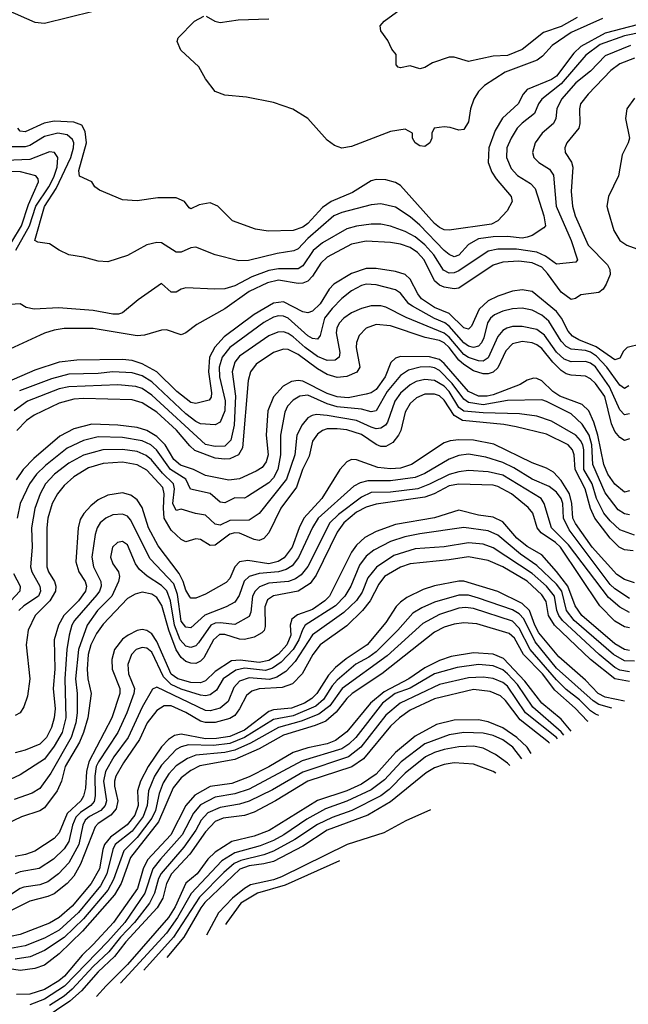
# Model space of a CAD drawing. Header units: inches. Extents: x 1308407 to 1441228, y 959628 to 1036311.
# Tile 115 of 256: x 1376228 to 1378725, y 982174 to 986216. Entities that reach past the tile are written whole.
import ezdxf

# ---------------------------------------------------------------- set-up
doc = ezdxf.new("R2010")
doc.units = ezdxf.units.IN
doc.header["$MEASUREMENT"] = 0
doc.layers.add('B3978', color=7, linetype='Continuous')

msp = doc.modelspace()

# ---------------------------------------------------------------- linework, layer by layer
at = {"layer": 'B3978', "color": 5}
for points, elevation in [([(1378514.8, 986225.2), (1378450, 986188.4), (1378377.2, 986162.8), (1378290, 986092.8), (1378230, 986069.1), (1378170, 986065.8), (1378070, 986044.2), (1378010, 986062), (1377990, 986062.3), (1377921.2, 986038.8), (1377890, 986019.7), (1377870, 986014.7), (1377830, 986025.7), (1377790, 986018), (1377780.7, 986020.7), (1377773.2, 986030), (1377772.9, 986072.9), (1377754.6, 986094.6), (1377739, 986130), (1377709.5, 986170), (1377707, 986190), (1377723.7, 986210), (1377834.7, 986290)], 2960), ([(1376175.8, 986255.8), (1376290, 986206), (1376330, 986201.1), (1376530, 986250.2)], 3020), ([(1378619.2, 986220.8), (1378490, 986162.5), (1378412.2, 986110), (1378373.4, 986066.6), (1378351.2, 986050), (1378220.3, 985999.7), (1378134.9, 985945.1), (1378110, 985920.8), (1378091.7, 985890), (1378077.9, 985850), (1378070, 985796.3), (1378050, 985764.6), (1378030, 985761.8), (1377993.8, 985773.8), (1377970, 985776.5), (1377929.2, 985770.8), (1377918.9, 985750), (1377919.1, 985730), (1377910.2, 985709.8), (1377890, 985694.7), (1377870, 985697.6), (1377850, 985709.8), (1377839.8, 985730), (1377839.6, 985750), (1377810, 985766.2), (1377750, 985756.8), (1377590, 985695.1), (1377550, 985688.5), (1377519.7, 985699.7), (1377490, 985720.7), (1377410, 985809.6), (1377348.9, 985848.9), (1377270, 985876), (1377158, 985898), (1377070, 985905.4), (1377030, 985921.6), (1376990, 985972.3), (1376962.3, 986022.3), (1376889.5, 986090), (1376874, 986126), (1376878.6, 986141.4), (1376944.5, 986210), (1376984, 986230)], 2980), ([(1376992.7, 986230), (1377029.1, 986209.1), (1377050, 986204), (1377124.8, 986215.2), (1377250, 986218.6)], 2980), ([(1378830, 986212.7), (1378630, 986160), (1378530, 986106.2), (1378501.3, 986078.7), (1378430, 985983.9), (1378410, 985970.7), (1378310, 985928.6), (1378293.6, 985910), (1378273.6, 985870), (1378208.6, 985811.4), (1378178.5, 985761.5), (1378152.2, 985690), (1378150.5, 985630), (1378165.1, 985590), (1378182.8, 985562.8), (1378245.1, 985490), (1378248.8, 985470), (1378228.4, 985431.6), (1378189.3, 985390), (1378163.6, 985376.4), (1377990, 985352.3), (1377970, 985352.8), (1377950, 985362.1), (1377930, 985378.5), (1377790, 985534.9), (1377770, 985548.1), (1377730, 985558.7), (1377690, 985559.3), (1377670, 985554.7), (1377594.1, 985505.9), (1377506.5, 985470), (1377470, 985444.3), (1377410, 985378.5), (1377390, 985363.5), (1377350, 985350.4), (1377247.1, 985347.1), (1377195.7, 985355.7), (1377100.7, 985390), (1377041.1, 985450), (1377010, 985463.7), (1376963.8, 985456.2), (1376930, 985439.6), (1376922.8, 985442.8), (1376904.2, 985470), (1376870, 985485), (1376795, 985485), (1376710, 985472.1), (1376650, 985476.9), (1376555.5, 985515.5), (1376536.2, 985530), (1376523.7, 985550), (1376473.1, 985573.1), (1376470, 985596.3), (1376501.9, 985710), (1376497.1, 985757.1), (1376483.1, 985783.1), (1376450, 985795.5), (1376370, 985799.4), (1376329, 985791), (1376250, 985755.6), (1376230, 985758.5), (1376220.1, 985770)], 3020), ([(1378850, 986178.1), (1378710, 986149.1), (1378610, 986114.5), (1378551.1, 986070), (1378450, 985952.8), (1378370.1, 985890), (1378356.2, 985870), (1378340.4, 985830), (1378290, 985791.4), (1378269.6, 985770), (1378243.9, 985730), (1378226.8, 985690), (1378225.5, 985650), (1378244.4, 985604.4), (1378270, 985576.4), (1378324, 985544), (1378342.4, 985522.4), (1378378.7, 985410), (1378385.4, 985370), (1378378.6, 985361.4), (1378330.2, 985330), (1378310, 985322.4), (1378290, 985319.6), (1378230, 985325.3), (1378170, 985324.9), (1378110, 985316.1), (1378070, 985292.8), (1378030, 985249.5), (1378010, 985243), (1377990, 985252), (1377970, 985268.2), (1377870, 985373), (1377830, 985406.8), (1377770, 985445.7), (1377710, 985460.4), (1377670, 985456), (1377550, 985423.8), (1377516.3, 985410), (1377410, 985318), (1377370, 985275.2), (1377353.2, 985266.8), (1377284.2, 985255.8), (1377167.1, 985227.1), (1377126.6, 985226.6), (1377029.9, 985249.9), (1376950, 985282.6), (1376930, 985279.1), (1376890, 985261.3), (1376870, 985261.2), (1376810, 985299.4), (1376790, 985300.7), (1376750, 985291.6), (1376670, 985247.8), (1376590, 985221.5), (1376550, 985224.4), (1376490, 985241.1), (1376430, 985251.1), (1376390, 985269.7), (1376350, 985295.4), (1376302.2, 985302.2), (1376289.9, 985309.9), (1376330, 985449.6), (1376377.8, 985522.2), (1376437.7, 985650), (1376449.1, 985690), (1376449.9, 985710), (1376444.4, 985724.4), (1376422.7, 985742.7), (1376384, 985750), (1376330, 985736.4), (1376270, 985699.3), (1376250, 985693.9), (1376194.5, 985694.5)], 3040), ([(1378734.2, 986110), (1378630, 986067.1), (1378570, 986003.8), (1378510, 985956.7), (1378451.3, 985890), (1378431.3, 985850), (1378427.7, 985810), (1378417.8, 985790), (1378371.4, 985750), (1378343.5, 985710), (1378332.3, 985670), (1378337.4, 985650), (1378357.6, 985630), (1378402.4, 985602.4), (1378418.1, 985578.1), (1378429, 985450), (1378490.9, 985310), (1378516.6, 985230), (1378510, 985219.8), (1378430, 985211.7), (1378385.4, 985245.4), (1378350, 985260.9), (1378266.8, 985273.2), (1378190, 985274.4), (1378150, 985265.6), (1378030, 985184.5), (1378010, 985176.8), (1377990, 985175.8), (1377967.1, 985187.1), (1377927.5, 985250), (1377890, 985291.5), (1377850, 985324.9), (1377810, 985346.2), (1377750, 985367.7), (1377710, 985376.2), (1377670, 985377.1), (1377610, 985368.5), (1377570, 985356.8), (1377470, 985299.3), (1377432.1, 985267.9), (1377390, 985205), (1377370, 985193.1), (1377290, 985193.6), (1377250, 985186), (1377180.4, 985159.6), (1377110, 985123.6), (1377070, 985111.5), (1377029.2, 985109.2), (1376910, 985115.3), (1376890, 985109.8), (1376870, 985097.3), (1376850, 985097.2), (1376810, 985132.3), (1376714.7, 985065.3), (1376650, 985012), (1376633, 985007), (1376610, 985006.7), (1376530, 985022.6), (1376387.3, 985032.7), (1376287.9, 985027.9), (1376254.9, 985034.9), (1376229.7, 985049.7), (1376170, 985045.7)], 3060), ([(1378750, 986058.4), (1378690, 986034.9), (1378653.2, 986006.8), (1378559.9, 985910), (1378529.1, 985870), (1378524.2, 985850), (1378526.7, 985790), (1378522.1, 985770), (1378472.9, 985710), (1378464.1, 985690), (1378466.6, 985670), (1378491.4, 985631.4), (1378497.9, 985610), (1378490.1, 985509.9), (1378495.6, 985450), (1378506.7, 985410), (1378560.7, 985290), (1378639.5, 985210), (1378649.4, 985190), (1378650.2, 985170), (1378634, 985130), (1378622.2, 985110), (1378603.5, 985096.5), (1378530, 985086.8), (1378508.9, 985071.1), (1378490, 985066.6), (1378450, 985097.5), (1378394, 985174), (1378370, 985199.6), (1378330, 985217.7), (1378275.4, 985224.6), (1378210, 985219.9), (1378170, 985207.6), (1378030, 985113.7), (1378010, 985111.3), (1377970, 985118.1), (1377950, 985125.5), (1377930, 985143.5), (1377888, 985230), (1377859.5, 985259.5), (1377830, 985280.1), (1377790, 985294.5), (1377750, 985301.3), (1377650, 985307.3), (1377590, 985294.5), (1377490, 985241.6), (1377463.6, 985216.4), (1377430, 985162.3), (1377410, 985142), (1377390, 985133.6), (1377370, 985133.2), (1377290, 985146.3), (1377244.4, 985135.6), (1377170, 985100.5), (1377070, 985028.3), (1376954.9, 984965.1), (1376910, 984930.7), (1376890, 984922), (1376830, 984942.4), (1376810, 984941.4), (1376739.5, 984920.5), (1376710, 984918.2), (1376530, 984948.3), (1376410, 984947.7), (1376370, 984941.8), (1376330, 984928.8), (1376170, 984855.6)], 3080), ([(1378750, 985893.6), (1378718.9, 985850), (1378713.1, 985810), (1378729.6, 985730), (1378724.6, 985710), (1378699.3, 985660.7), (1378685.4, 985574.6), (1378643.9, 985490), (1378637.6, 985450), (1378642.1, 985430), (1378665.5, 985350), (1378690, 985309.3), (1378719.2, 985290), (1378790, 985264.7)], 3120), ([(1376212.7, 985270), (1376268.1, 985370), (1376294.3, 985450), (1376347, 985530), (1376367.4, 985570), (1376381.3, 985610), (1376384.4, 985650), (1376371, 985671), (1376350, 985674), (1376270, 985642.1), (1376136.9, 985636.9)], 3060), ([(1376196.2, 985303.8), (1376235.8, 985370), (1376263.5, 985456.5), (1376305.7, 985550), (1376303.1, 985563.1), (1376294.2, 985574.2), (1376230.8, 985590.8), (1376170, 985593)], 3080), ([(1378776.4, 984883.6), (1378720.7, 984870), (1378704.8, 984855.2), (1378690, 984826.6), (1378670, 984819.7), (1378593.1, 984873.1), (1378521.8, 984901.8), (1378496.5, 984916.5), (1378477.7, 984937.7), (1378450.8, 984990), (1378430, 985017.5), (1378330, 985099.4), (1378290, 985107), (1378250, 985101), (1378190, 985081.5), (1378150, 985061.1), (1378113, 985027), (1378081.7, 984958.3), (1378070, 984944.8), (1378050, 984950.3), (1377990, 985009.4), (1377930, 985034.5), (1377876.7, 985070), (1377860.9, 985090), (1377830.5, 985150.5), (1377810, 985170), (1377770, 985182.2), (1377690, 985193.8), (1377650, 985194.1), (1377590, 985173.3), (1377516.2, 985130), (1377497.9, 985110), (1377460.2, 985050), (1377430, 985019.5), (1377410, 985012.9), (1377390, 985016.8), (1377310, 985057.1), (1377270, 985052.6), (1377190, 985005), (1377066.5, 984913.5), (1377029.1, 984870.9), (1377007.4, 984830), (1377003.3, 984770), (1377015.4, 984684.6), (1377014, 984666), (1377005.9, 984654.1), (1376950, 984640.4), (1376930, 984644.9), (1376872.3, 984690), (1376790.3, 984770.3), (1376730, 984803.7), (1376690, 984816.6), (1376650, 984820.6), (1376461.9, 984818.1), (1376390, 984809.9), (1376290, 984776.5), (1376173.4, 984726.6)], 3120), ([(1378727.1, 984712.9), (1378710, 984702), (1378690, 984715.3), (1378637.4, 984790), (1378594.4, 984834.4), (1378570.4, 984850.4), (1378550, 984857.6), (1378490, 984863.7), (1378470, 984873.7), (1378450, 984896.2), (1378398.7, 984978.8), (1378370, 985002.9), (1378330, 985023.8), (1378290, 985031.8), (1378250, 985029.2), (1378210, 985019.9), (1378176.1, 985003.9), (1378159.4, 984990), (1378148, 984972), (1378132.7, 984910), (1378123.1, 984890), (1378110, 984876.2), (1378090, 984870.5), (1378070, 984875.1), (1378050, 984889.4), (1377990, 984958.3), (1377972, 984972), (1377929.8, 984989.8), (1377839.2, 985039.2), (1377825.2, 985050), (1377790, 985093.7), (1377770, 985107.5), (1377690, 985127.1), (1377650, 985129.5), (1377630, 985124), (1377590, 985102.9), (1377550, 985070.9), (1377510, 985030.8), (1377479.2, 984990), (1377461, 984919), (1377450, 984904.7), (1377430, 984906.6), (1377410, 984917.9), (1377330, 984991.2), (1377310, 984999), (1377290, 984999.9), (1377270, 984994.6), (1377230, 984973.4), (1377089.5, 984870.5), (1377058.6, 984830), (1377045.9, 984790), (1377047.4, 984750), (1377070.8, 984650.8), (1377069.8, 984610), (1377050, 984563.4), (1377030, 984552.3), (1376970, 984557.2), (1376950, 984566.1), (1376910, 984597.8), (1376770, 984729.7), (1376730, 984754.3), (1376690, 984765.9), (1376610.2, 984770.2), (1376550, 984763.6), (1376430, 984760.9), (1376357.9, 984742.1), (1376227.1, 984692.9)], 3140), ([(1378730, 984597.9), (1378710, 984593.2), (1378690, 984614.1), (1378648.4, 984708.4), (1378590, 984790.2), (1378570, 984805.4), (1378550, 984813.1), (1378490, 984811.5), (1378462.1, 984822.1), (1378430.4, 984850.4), (1378380.8, 984920.8), (1378350, 984943.4), (1378290, 984956.5), (1378250, 984956.4), (1378227, 984950), (1378210, 984939.9), (1378190, 984915.3), (1378150, 984827.2), (1378130, 984814.4), (1378110, 984814.9), (1378070, 984828.7), (1378050, 984841), (1377990, 984912), (1377969.3, 984929.3), (1377813.7, 984993.7), (1377730, 985036.3), (1377710, 985040.9), (1377670, 985041), (1377630, 985030.3), (1377590, 985012), (1377557.9, 984990), (1377538.8, 984970), (1377529, 984950), (1377527.1, 984930), (1377542.1, 984850), (1377538.6, 984830), (1377522.2, 984817.8), (1377490, 984816.4), (1377450, 984833.2), (1377399.9, 984870), (1377350, 984914.6), (1377330, 984928.1), (1377310, 984934.2), (1377286.9, 984933.1), (1377250, 984918.5), (1377130, 984834.8), (1377110.8, 984810), (1377100.1, 984770), (1377113.8, 984670), (1377108.4, 984551.6), (1377093.7, 984490), (1377070, 984465.8), (1377030, 984463.2), (1376990, 984472.3), (1376770, 984674.9), (1376730, 984701.2), (1376704.8, 984710), (1376630, 984717.1), (1376430, 984709.4), (1376390, 984699.9), (1376260.1, 984650), (1376204.6, 984610)], 3160), ([(1378730, 984495.2), (1378710, 984488.7), (1378690, 984501.4), (1378670, 984525.6), (1378656.6, 984556.6), (1378628.7, 984668.7), (1378590, 984722.1), (1378570, 984741.4), (1378550, 984751.9), (1378490, 984756.9), (1378470, 984762.5), (1378450, 984775.5), (1378415.4, 984810), (1378370, 984865.8), (1378350, 984881.6), (1378330, 984889.4), (1378290, 984894.9), (1378250, 984885), (1378222.9, 984857.1), (1378190, 984787.1), (1378170, 984769.4), (1378150, 984762.3), (1378130, 984761.5), (1378090, 984774.2), (1378050, 984800.3), (1378030, 984818.3), (1377989.7, 984870), (1377970, 984888.8), (1377950, 984899.5), (1377891.9, 984911.9), (1377750, 984959.3), (1377690, 984964.2), (1377650.1, 984949.9), (1377620.7, 984919.3), (1377609.7, 984890.3), (1377608.6, 984870), (1377623.7, 984790), (1377611.5, 984768.5), (1377570, 984750.6), (1377530, 984747.2), (1377490, 984759.4), (1377450, 984782.7), (1377370, 984841.9), (1377330, 984861.4), (1377310, 984862.8), (1377270, 984850.3), (1377197.8, 984802.2), (1377174.8, 984770), (1377165.1, 984734.9), (1377142.3, 984457.7), (1377125.4, 984430), (1377090, 984413.3), (1377070, 984411.2), (1377030, 984416.6), (1376947.2, 984447.2), (1376926.1, 984466.1), (1376871.4, 984531.4), (1376790, 984605.4), (1376730, 984643.4), (1376690, 984655.4), (1376490, 984660.9), (1376450, 984658.3), (1376390, 984641.3), (1376287.3, 984592.7), (1376256, 984570), (1376216.9, 984530)], 3180), ([(1378730, 984281.6), (1378710, 984276.4), (1378670, 984309.1), (1378640.6, 984350), (1378624.4, 984390), (1378599.7, 984510), (1378583.6, 984563.6), (1378563.2, 984610), (1378535.9, 984635.9), (1378444.7, 984670), (1378415.7, 984690), (1378370, 984733), (1378350, 984743.3), (1378335.5, 984744.5), (1378310, 984736), (1378282, 984718), (1378170, 984675.8), (1378146.4, 984670), (1378110, 984670), (1378070, 984690), (1377970, 984803.9), (1377950, 984820.6), (1377910, 984832.4), (1377790, 984833.8), (1377770, 984826.4), (1377751.1, 984808.9), (1377727.3, 984750), (1377690, 984697.7), (1377670, 984684.3), (1377650, 984678.5), (1377576.3, 984663.7), (1377530, 984668), (1377490, 984680.8), (1377390, 984731.6), (1377370, 984735.1), (1377342.7, 984730), (1377308.7, 984711.3), (1377270, 984668.1), (1377245.4, 984610), (1377238.7, 984510), (1377246.9, 984430), (1377239.1, 984400.9), (1377222.2, 984377.8), (1377198.1, 984361.9), (1377130, 984331.2), (1377085.8, 984325.8), (1376990, 984345), (1376940.6, 984370), (1376887.8, 984387.8), (1376860.7, 984410), (1376825.2, 984470), (1376790, 984505.5), (1376750, 984530), (1376710, 984541.9), (1376631.3, 984551.3), (1376524.5, 984555.5), (1376450, 984536.4), (1376393.1, 984506.9), (1376285.4, 984414.6), (1376242.1, 984370), (1376213.6, 984326.4)], 3220), ([(1378730, 984183.9), (1378710, 984188.1), (1378683.5, 984203.5), (1378630, 984273.9), (1378579.1, 984390), (1378575.6, 984470), (1378565.1, 984510), (1378536.1, 984556.1), (1378490, 984597.9), (1378390, 984648.6), (1378370, 984654.8), (1378230, 984652.3), (1378130, 984635.3), (1378070, 984643.8), (1378050, 984658.4), (1378002.7, 984722.7), (1377950, 984775.1), (1377930, 984786.7), (1377910, 984791.1), (1377870.7, 984789.3), (1377822.6, 984777.4), (1377790, 984755.9), (1377735.8, 984690), (1377690, 984609.9), (1377670, 984606.7), (1377630, 984616.4), (1377530, 984627.2), (1377490, 984639.4), (1377410, 984673.9), (1377377.3, 984670), (1377350, 984653.8), (1377326.7, 984630), (1377315.6, 984604.4), (1377297.6, 984510), (1377298.4, 984430), (1377286.8, 984370), (1377270, 984335.2), (1377250, 984314.2), (1377162.1, 984257.9), (1377150, 984252.4), (1377110, 984253.6), (1377070, 984232.7), (1377050, 984235), (1377010, 984270.8), (1376929.1, 984289.1), (1376909.1, 984330), (1376846.7, 984370), (1376789.6, 984450), (1376766.4, 984470), (1376730, 984487.7), (1376650, 984501.3), (1376550, 984503.6), (1376490, 984488.7), (1376423.3, 984456.7), (1376333.7, 984386.3), (1376296.6, 984350), (1376267.9, 984310), (1376230.4, 984230), (1376217.3, 984170)], 3240), ([(1378750, 984099.3), (1378690, 984121.5), (1378650, 984158.1), (1378624.8, 984190), (1378595.2, 984250), (1378576.9, 984310), (1378543.2, 984370), (1378542.3, 984450), (1378537.9, 984470), (1378528.6, 984488.6), (1378509.9, 984510), (1378410, 984568.3), (1378350, 984587.9), (1378278.1, 984598.1), (1378130, 984601.6), (1378050, 984609.1), (1378030, 984624.1), (1377990.7, 984690), (1377970, 984710.9), (1377930, 984734.3), (1377890, 984739.1), (1377854.3, 984730), (1377830, 984717.4), (1377790, 984682.1), (1377766.9, 984650), (1377736.7, 984563.3), (1377728.4, 984551.6), (1377710, 984538.8), (1377690, 984537), (1377670, 984542.7), (1377610, 984570.2), (1377489.5, 984590.5), (1377445.4, 984594.6), (1377428.4, 984591.6), (1377410, 984581.3), (1377386.9, 984553.1), (1377364.8, 984510), (1377356.4, 984430), (1377322.6, 984330), (1377210.9, 984189.1), (1377170, 984161), (1377090, 984160.4), (1377050, 984141.3), (1377030, 984145.4), (1376990, 984182.3), (1376949.1, 984189.1), (1376890, 984206.6), (1376870, 984201.6), (1376855.8, 984230), (1376862.8, 984290), (1376859.3, 984310), (1376814.3, 984354.3), (1376769.3, 984409.3), (1376747, 984427), (1376710, 984442.8), (1376650, 984451.9), (1376569.6, 984450.4), (1376490, 984428.8), (1376430, 984395.6), (1376370.9, 984350), (1376334.2, 984310), (1376311.7, 984270), (1376290.3, 984209.7), (1376277, 984130), (1376279, 984050), (1376272.1, 983970), (1376277.3, 983950), (1376311.1, 983890), (1376313.5, 983870), (1376304.9, 983850), (1376245.5, 983810), (1376225.1, 983790)], 3260), ([(1378744.8, 984035.2), (1378710, 984039.3), (1378687.4, 984050), (1378650, 984087.1), (1378588, 984170), (1378569.3, 984209.3), (1378548, 984290), (1378506.8, 984370), (1378502.8, 984430), (1378496.1, 984450), (1378478.4, 984470), (1378390, 984514.2), (1378265.1, 984545.1), (1378214.1, 984554.1), (1378044.7, 984570), (1378010.6, 984590.6), (1377970, 984653.5), (1377950, 984671.7), (1377930, 984678.8), (1377890, 984678.4), (1377855.8, 984664.2), (1377830, 984640.2), (1377810, 984605), (1377791.5, 984530), (1377782.3, 984510), (1377759.2, 984480.8), (1377730, 984463.8), (1377710, 984463.7), (1377690, 984471.6), (1377630, 984513.7), (1377570, 984532), (1377530, 984537), (1377490, 984536), (1377470, 984529.9), (1377450, 984515), (1377430, 984486), (1377415.4, 984424.6), (1377388.9, 984370), (1377363.8, 984296.2), (1377298.9, 984210), (1377250, 984109.9), (1377230, 984085.6), (1377210, 984078.2), (1377190, 984081.7), (1377130, 984107.4), (1377110, 984109.7), (1377090, 984103.4), (1377030, 984059.4), (1377010, 984057.5), (1376970, 984082.6), (1376950, 984084.7), (1376910, 984072.5), (1376890, 984081.7), (1376850, 984120.8), (1376821.1, 984170), (1376817.6, 984210), (1376821.1, 984270), (1376815.1, 984295.1), (1376750, 984366.4), (1376710, 984388.5), (1376650, 984399.4), (1376570, 984393.7), (1376510, 984376.2), (1376450, 984339.2), (1376410, 984303.7), (1376382.4, 984270), (1376361.7, 984230), (1376344, 984170), (1376339.9, 984130), (1376338.9, 983970), (1376346.1, 983950), (1376370.7, 983910), (1376376.6, 983890), (1376374.6, 983870), (1376351.7, 983830), (1376291.6, 983770), (1376262.8, 983710), (1376254.3, 983650), (1376269.1, 983510), (1376260.5, 983439.5), (1376244.8, 983395.2), (1376230.1, 983369.9), (1376210, 983359.9)], 3280), ([(1378750, 983904.8), (1378710, 983917.6), (1378677.8, 983937.8), (1378577.2, 984050), (1378508.3, 984148.3), (1378497.6, 984170), (1378494, 984230), (1378483.5, 984270), (1378450, 984324.3), (1378418, 984358), (1378390, 984374.8), (1378330, 984396.5), (1378173.6, 984473.6), (1378090, 984490.4), (1378029.1, 984490.9), (1377993.5, 984486.5), (1377970, 984478.2), (1377835.1, 984390), (1377790, 984374.8), (1377750, 984372.7), (1377697.9, 984377.9), (1377610, 984409), (1377590, 984409.9), (1377570, 984401.2), (1377541.6, 984370), (1377468.1, 984250), (1377393.5, 984170), (1377374, 984130), (1377346.2, 984050), (1377313.7, 984006.3), (1377288.8, 983991.2), (1377250, 983982.2), (1377164, 983996), (1377130, 983990.3), (1377110.3, 983969.7), (1377090, 983922.3), (1377075, 983905), (1376990, 983858.1), (1376950, 983841.6), (1376930, 983841), (1376926.2, 983846.2), (1376910, 983874.3), (1376898.9, 983910), (1376882.2, 983942.2), (1376795.9, 984055.9), (1376757.1, 984130), (1376730, 984212.8), (1376710, 984245), (1376684.5, 984264.5), (1376650, 984273.4), (1376590, 984264.6), (1376550, 984244.7), (1376519.6, 984220.4), (1376491.7, 984188.3), (1376476.5, 984163.5), (1376467.2, 984130), (1376458.1, 983990), (1376471, 983950), (1376496.6, 983910), (1376502.7, 983890), (1376498.1, 983870), (1376468.9, 983830), (1376409, 983770), (1376387.7, 983730), (1376369.8, 983670), (1376372.4, 983550), (1376364.8, 983470), (1376372.9, 983387.1), (1376369.3, 983350.7), (1376358.7, 983310), (1376338.3, 983270), (1376310, 983242), (1376250, 983217.1), (1376210, 983206.9)], 3320), ([(1378730, 983839.6), (1378670, 983879.3), (1378650, 983897.9), (1378482.3, 984122.3), (1378459.3, 984170), (1378456, 984230), (1378450.2, 984250), (1378430, 984277), (1378400.2, 984300.2), (1378330, 984329.7), (1378256, 984376), (1378210, 984398.4), (1378140.6, 984420.6), (1378070, 984432.5), (1378030, 984426.7), (1377990, 984411.7), (1377890, 984352.9), (1377850, 984337.1), (1377750, 984322.9), (1377656.8, 984323.2), (1377624.8, 984315.2), (1377598.4, 984301.6), (1377453, 984170), (1377430, 984131.6), (1377371.5, 984008.5), (1377345.8, 983974.2), (1377320.8, 983959.2), (1377290.4, 983949.6), (1377210, 983943), (1377169.3, 983930.7), (1377149.6, 983910.4), (1377128.2, 983851.8), (1377110, 983825), (1377074.8, 983805.2), (1376988.1, 983771.9), (1376930, 983719.7), (1376910, 983721.7), (1376890, 983747.2), (1376875.9, 983855.9), (1376860.4, 983900.4), (1376762.9, 984002.9), (1376682.6, 984162.6), (1376670, 984177.8), (1376650, 984186.7), (1376610, 984183.1), (1376581.4, 984170), (1376558.3, 984150), (1376545.6, 984130), (1376537.5, 984102.5), (1376523.6, 984010), (1376530.1, 983970.1), (1376560.9, 983910), (1376562.9, 983890), (1376555.9, 983870), (1376544.7, 983855.3), (1376452.9, 983750), (1376442.1, 983730), (1376430.8, 983689.2), (1376420.8, 983630), (1376412.8, 983510), (1376417.8, 983350), (1376402.8, 983290), (1376370, 983233.2), (1376330, 983180.8), (1376230, 983115.5), (1376144.2, 983075.8)], 3340), ([(1378730, 983781.9), (1378690, 983804.2), (1378644.2, 983844.2), (1378479.6, 984059.6), (1378410.6, 984130), (1378380.1, 984230), (1378367.8, 984250), (1378210, 984345.9), (1378150, 984360.3), (1378070, 984365.3), (1378030, 984360.5), (1377990, 984348.7), (1377910, 984308.7), (1377861.5, 984290), (1377750, 984276.4), (1377670, 984274.4), (1377630, 984256.3), (1377535.8, 984184.2), (1377500.6, 984150), (1377410, 983971.6), (1377383.4, 983936.6), (1377359.6, 983920.4), (1377331.3, 983910), (1377250, 983902.7), (1377212.2, 983887.8), (1377193.9, 983870), (1377183.8, 983850), (1377176.5, 983783.5), (1377170, 983765.9), (1377110, 983733.8), (1377050, 983740), (1377030, 983738.7), (1377012.1, 983730), (1376962, 983658), (1376950, 983645.4), (1376930, 983638.2), (1376910, 983644.7), (1376886.5, 983670), (1376863.6, 983730), (1376847.2, 983830), (1376831.2, 983871.2), (1376810, 983893), (1376751.4, 983931.4), (1376719.1, 983959.1), (1376702.8, 983982.8), (1376670, 984060.2), (1376650, 984073.5), (1376629.7, 984070.3), (1376609.1, 984050), (1376600.1, 984010), (1376610, 983982.6), (1376633.1, 983950), (1376637.8, 983930), (1376633.5, 983910), (1376606.3, 983850), (1376547.6, 983790), (1376504.9, 983730), (1376469.5, 983630.5), (1376457, 983510), (1376463.6, 983450), (1376464.3, 983370), (1376457.9, 983330), (1376439.1, 983270), (1376356.4, 983123.6), (1376310, 983060.2), (1376278.8, 983041.2), (1376205.3, 983014.7)], 3360), ([(1378730, 983719.2), (1378710, 983723.6), (1378670, 983747), (1378608.4, 983810), (1378447.1, 984050), (1378426.6, 984070), (1378368.1, 984110), (1378351.8, 984130), (1378333.3, 984190), (1378314, 984214), (1378245.6, 984270), (1378190, 984300.1), (1378170, 984304.5), (1378030, 984309.2), (1377990, 984301.7), (1377928.6, 984270), (1377890, 984256), (1377690, 984227.5), (1377650, 984215), (1377610, 984194.6), (1377557.3, 984150), (1377530, 984112.8), (1377444.2, 983935.8), (1377419.2, 983900.8), (1377370, 983869.7), (1377270, 983851), (1377245.3, 983834.7), (1377233.7, 983806.3), (1377235.6, 983724.4), (1377231.2, 983708.8), (1377221.6, 983698.4), (1377190, 983681.2), (1377150, 983672), (1377130, 983673.6), (1377070, 983691.5), (1377048.4, 983691.6), (1377022.8, 983670), (1376983.9, 983596.1), (1376970, 983582.4), (1376950, 983573.3), (1376930, 983574), (1376910, 983581.1), (1376890, 983598.1), (1376870, 983629.2), (1376839.6, 983710), (1376811.7, 983811.7), (1376790, 983844), (1376770, 983857.2), (1376730, 983865.6), (1376701.7, 983858.3), (1376670, 983840.1), (1376570, 983734.8), (1376543.3, 983696.7), (1376519.9, 983650), (1376509.2, 983610), (1376505.1, 983550), (1376507, 983510), (1376520.7, 983450), (1376507.8, 983350), (1376490.3, 983290), (1376472.9, 983250), (1376414.2, 983150), (1376398.9, 983090), (1376382.3, 983050), (1376330, 982980.3), (1376310, 982968.7), (1376235.9, 982944.1), (1376170, 982912.9)], 3380), ([(1378730, 983626.1), (1378710, 983630.2), (1378670, 983653.2), (1378533.9, 983770), (1378506.4, 983810), (1378477.2, 983890), (1378430, 983951.3), (1378370, 984019.3), (1378310, 984054), (1378267.9, 984087.9), (1378210, 984154.1), (1378170, 984173.5), (1378110, 984182.2), (1378030, 984201.9), (1377930, 984171.1), (1377770, 984143.4), (1377690, 984115.3), (1377644, 984090), (1377610, 984059.2), (1377590, 984030.4), (1377499.2, 983850), (1377480.4, 983830), (1377430, 983794.7), (1377367.7, 983772.3), (1377344.6, 983755.4), (1377338.3, 983730), (1377340.2, 983690), (1377324.7, 983650), (1377290, 983611.6), (1377250, 983586), (1377210, 983577.8), (1377133.1, 983586.9), (1377096.5, 983583.5), (1377030, 983539.7), (1376990, 983502.4), (1376970, 983494), (1376930, 983495.4), (1376877.1, 983510), (1376849.3, 983529.3), (1376790, 983663.5), (1376770, 983694.7), (1376750, 983709.2), (1376730, 983712), (1376710, 983708.2), (1376672.5, 983690), (1376650, 983672.8), (1376616.4, 983630), (1376606.2, 983590), (1376607, 983550), (1376638.4, 983470), (1376638.3, 983450), (1376605.8, 983350), (1376511, 983170), (1376502, 983130), (1376498.3, 983061.7), (1376490, 983028.4), (1376478.3, 983010), (1376422.9, 982957.1), (1376390, 982878), (1376370, 982854.3), (1376290, 982803.4), (1376251.2, 982788.8), (1376210, 982780.5)], 3420), ([(1378750, 983582.7), (1378710, 983584.4), (1378664, 983610), (1378502.8, 983750), (1378471.3, 983790), (1378452.1, 983870), (1378430, 983899.3), (1378350, 983975.1), (1378282.3, 984022.3), (1378190, 984100.1), (1378150, 984117.2), (1378050, 984131.4), (1377870, 984105.1), (1377807.6, 984092.4), (1377750, 984074.2), (1377681.3, 984038.7), (1377650, 984014.2), (1377622.8, 983977.2), (1377586.8, 983890), (1377561.6, 983850), (1377523.1, 983810), (1377399, 983730), (1377388.1, 983711.9), (1377373.4, 983670), (1377350, 983630.5), (1377301.4, 983578.6), (1377265.4, 983554.6), (1377236.2, 983543.8), (1377150, 983554.6), (1377114.3, 983545.7), (1377062.5, 983510), (1377035.8, 983464.2), (1377010, 983444.7), (1376990, 983440.9), (1376970, 983443.5), (1376890, 983468.4), (1376850, 983486.5), (1376817.7, 983517.7), (1376770, 983619.5), (1376750, 983636.3), (1376730, 983639.3), (1376706.1, 983630), (1376686.5, 983610), (1376671.5, 983568.5), (1376675, 983530), (1376699.3, 983470), (1376696.7, 983450), (1376667.4, 983370), (1376630.3, 983290), (1376550.8, 983170), (1376542.2, 983150), (1376536.6, 983110), (1376538.1, 983030), (1376532.9, 983007.1), (1376520.4, 982990), (1376477.9, 982962.1), (1376457.8, 982942.2), (1376444.3, 982910), (1376430, 982842.9), (1376410, 982812.8), (1376367.1, 982770), (1376308.3, 982731.7), (1376230, 982718.1), (1376210, 982710.3)], 3440), ([(1378730, 983538.5), (1378690, 983545.5), (1378670, 983556.5), (1378605.4, 983610), (1378455.1, 983750), (1378439.9, 983770), (1378431.6, 983790), (1378422.7, 983850), (1378390, 983890), (1378330, 983943), (1378170, 984047.7), (1378130, 984062.5), (1378070, 984069), (1377970, 984051.8), (1377850, 984043.5), (1377763.1, 984016.9), (1377691.4, 983968.6), (1377655.9, 983924.1), (1377633.6, 983866.4), (1377610, 983831.4), (1377558.2, 983781.8), (1377430, 983690.3), (1377358.6, 983581.4), (1377320.4, 983539.6), (1377283.6, 983516.4), (1377253, 983507), (1377170, 983514), (1377130, 983500.8), (1377106.1, 983473.9), (1377083.2, 983416.8), (1377050.1, 983390), (1377010, 983379.1), (1376990, 983380.2), (1376790, 983475.7), (1376772.7, 983467.3), (1376730, 983393.5), (1376673.1, 983270), (1376613.8, 983190), (1376579.4, 983130), (1376571.5, 983090), (1376583.7, 983010), (1376578.7, 982990), (1376561.1, 982970), (1376515, 982945), (1376496.3, 982930), (1376487.1, 982910), (1376471.2, 982830), (1376430, 982754.8), (1376387.5, 982710), (1376343.6, 982676.4), (1376310, 982664), (1376245, 982655), (1376230, 982649.6), (1376150, 982597.2)], 3460), ([(1378730, 983499.7), (1378670, 983509.5), (1378570.2, 983590), (1378422.5, 983730), (1378397.3, 983770), (1378388.2, 983828.2), (1378370, 983855.2), (1378310, 983911.2), (1378210, 983970.4), (1378150, 983995.7), (1378070, 984011.1), (1377990, 983998.1), (1377830, 983982.1), (1377790, 983968.3), (1377725.2, 983930), (1377701, 983899), (1377665.8, 983830), (1377635, 983790), (1377570, 983727.3), (1377460.8, 983650), (1377431, 983610), (1377386.7, 983530), (1377347.4, 983490), (1377305.4, 983474.6), (1377210, 983469.1), (1377179.8, 983460.2), (1377157.9, 983442.1), (1377130, 983387.3), (1377110, 983359.3), (1377090, 983346.8), (1377030, 983330.7), (1376990, 983330.4), (1376970, 983335.7), (1376910, 983371.9), (1376850, 983398.8), (1376821.3, 983398.7), (1376790, 983380.3), (1376751.6, 983330), (1376718.9, 983261.1), (1376654.2, 983165.8), (1376622.9, 983110), (1376616.5, 983090), (1376616.6, 983070), (1376630.5, 983010), (1376623.4, 982976.6), (1376601.9, 982950), (1376550, 982915.7), (1376537.9, 982902.1), (1376478, 982750), (1376450, 982700.1), (1376423.1, 982670), (1376370, 982627.3), (1376343.9, 982616.1), (1376270, 982598), (1376190, 982558.1)], 3480), ([(1376202.3, 983942.3), (1376230.5, 983890), (1376229.2, 983870), (1376192, 983830)], 3240), ([(1378709, 983417.9), (1378630, 983434.4), (1378601.5, 983450), (1378550, 983504.7), (1378440.4, 983600.4), (1378358.4, 983698.4), (1378341, 983730), (1378319.3, 983790), (1378290, 983818.7), (1378190, 983868.2), (1378050, 983911.4), (1378030, 983911.7), (1377930, 983892.2), (1377883.5, 983876.5), (1377816.3, 983843.7), (1377790, 983825.1), (1377773.2, 983806.8), (1377730, 983740.9), (1377653.4, 983650), (1377567.3, 983592.7), (1377523.3, 983556.7), (1377494.4, 983525.6), (1377447.1, 983450), (1377426.7, 983430), (1377395.9, 983410), (1377342.5, 983390), (1377270, 983383.2), (1377250, 983376.7), (1377150, 983299.2), (1377090, 983273.1), (1377034.8, 983265.2), (1376990, 983264.4), (1376890, 983282.9), (1376862.5, 983277.5), (1376838.2, 983261.8), (1376810, 983230.7), (1376755, 983150), (1376723.1, 983090), (1376711.4, 983050), (1376713.6, 982990), (1376700, 982950), (1376669.5, 982910.5), (1376600.3, 982859.7), (1376575.9, 982830), (1376568.4, 982810), (1376555.2, 982730), (1376520.9, 982670), (1376443.4, 982576.6), (1376390, 982529.9), (1376350, 982507), (1376230, 982461), (1376190, 982451.9)], 3520), ([(1378657.7, 983389.2), (1378604.4, 983404.4), (1378580.5, 983420.5), (1378430, 983554.3), (1378342.6, 983662.6), (1378296.1, 983756.1), (1378277.6, 983777.6), (1378250, 983793.5), (1378110, 983841.9), (1378070, 983852.9), (1378030, 983853.9), (1377930, 983825.4), (1377877.9, 983802.1), (1377840.5, 983779.5), (1377779, 983710), (1377690, 983620.6), (1377661, 983599), (1377607, 983570), (1377530, 983505), (1377510, 983481.9), (1377474.5, 983425.5), (1377442.4, 983397.6), (1377350, 983358.8), (1377270, 983343.9), (1377150.6, 983269.4), (1377090, 983244.4), (1377023.4, 983236.6), (1376920.9, 983239.1), (1376890, 983231.7), (1376870, 983219.4), (1376810, 983155.9), (1376781, 983110), (1376756.9, 983050), (1376751.5, 982990), (1376735.2, 982944.8), (1376690, 982885.5), (1376620.3, 982830), (1376609.8, 982810), (1376586.1, 982710), (1376558.9, 982661.1), (1376468.8, 982551.2), (1376390, 982478.6), (1376330, 982445), (1376250, 982414.6), (1376190, 982402.8)], 3540), ([(1378603.8, 983359), (1378590, 983364.6), (1378570, 983378.6), (1378524.4, 983424.4), (1378470, 983466.5), (1378430, 983506.6), (1378322.6, 983630), (1378277.7, 983717.7), (1378250, 983746.4), (1378090, 983798.7), (1378057.7, 983802.3), (1378030, 983799.7), (1377950, 983774.5), (1377882.7, 983737.3), (1377735.6, 983604.4), (1377550.4, 983470), (1377500, 983400), (1377455.3, 983364.7), (1377383.2, 983336.8), (1377289.2, 983310.8), (1377174.5, 983245.5), (1377110, 983217.6), (1377070, 983207.2), (1376950, 983197.4), (1376916.5, 983183.5), (1376870, 983152.6), (1376839.2, 983120.8), (1376817.1, 983082.9), (1376800.3, 983039.7), (1376785, 982970), (1376770, 982938.4), (1376710, 982858.4), (1376655.2, 982804.8), (1376613.4, 982686.6), (1376590, 982642.2), (1376490, 982525.3), (1376410, 982448.4), (1376330, 982394.9), (1376270.4, 982369.6), (1376210, 982359.3)], 3560), ([(1378560.6, 983334.8), (1378557, 983337), (1378507.3, 983390), (1378423.2, 983463.2), (1378373.4, 983530), (1378294.5, 983610), (1378257.5, 983677.5), (1378236.7, 983696.7), (1378103.8, 983736.2), (1378050, 983740.6), (1378010, 983734.4), (1377970, 983721.7), (1377930, 983702), (1377714.2, 983530), (1377591.5, 983450), (1377570, 983429.3), (1377527.1, 983372.9), (1377483.5, 983336.5), (1377440.9, 983319.1), (1377310, 983279.1), (1377210, 983222.3), (1377110, 983178.8), (1376967.5, 983152.5), (1376930, 983133.6), (1376890, 983103.7), (1376857.1, 983062.9), (1376797, 982923), (1376682.8, 982777.2), (1376643.7, 982670), (1376616.8, 982623.2), (1376485.2, 982474.8), (1376390, 982381.6), (1376330, 982335.4), (1376290, 982321), (1376230, 982313.4), (1376150, 982325.5)], 3580), ([(1378490.5, 983295.5), (1378450, 983344.3), (1378369.9, 983410), (1378300.9, 983500.9), (1378213.2, 983593.2), (1378170, 983610.9), (1378090, 983617.1), (1377998.3, 983601.7), (1377950, 983585.8), (1377890, 983554.9), (1377824.8, 983510), (1377723, 983457), (1377667.2, 983410), (1377570, 983292.1), (1377523.3, 983256.7), (1377490, 983243.7), (1377410, 983226.8), (1377350, 983207.8), (1377250, 983148.4), (1377170, 983107.2), (1377098.8, 983081.2), (1377010, 983068.4), (1376947, 983033), (1376909.9, 982990.1), (1376848.2, 982870), (1376752.3, 982767.7), (1376734.7, 982730), (1376710.9, 982650), (1376612.2, 982510), (1376530, 982419.7), (1376483.8, 982376.3), (1376411.9, 982290), (1376387.9, 982270), (1376330, 982234.4), (1376270, 982215.8), (1376214.7, 982214.7)], 3620), ([(1378460.1, 983278.5), (1378450, 983292.6), (1378333.3, 983393.3), (1378270, 983487.5), (1378230, 983531.1), (1378210, 983546.6), (1378170, 983563.6), (1378110, 983569.2), (1378022.9, 983557.1), (1377930, 983530), (1377830, 983472.3), (1377768.5, 983450), (1377716.9, 983410), (1377607.6, 983270), (1377578.5, 983241.5), (1377550, 983222.3), (1377386.9, 983173.1), (1377170, 983057.3), (1377110, 983037.5), (1377030, 983024.1), (1376970, 982992.9), (1376941.3, 982958.7), (1376894.9, 982870), (1376805.1, 982770), (1376774.9, 982730), (1376741.4, 982630), (1376658.9, 982510), (1376590, 982432.3), (1376412, 982248), (1376330, 982195.1), (1376270, 982172.3)], 3640), ([(1378434, 983263.9), (1378430, 983269.2), (1378303.4, 983370), (1378230, 983479.8), (1378210, 983494.7), (1378170, 983511.9), (1378130, 983517.3), (1378070, 983514.8), (1377950, 983487.1), (1377789.2, 983410.8), (1377730, 983360.9), (1377627.2, 983230), (1377576.9, 983190), (1377390, 983127.5), (1377265.5, 983054.5), (1377170, 983007.8), (1377130, 982995.5), (1377050, 982981.5), (1377000.3, 982959.7), (1376973, 982930), (1376950.9, 982889.1), (1376901.5, 982818.5), (1376808.3, 982711.7), (1376797, 982690), (1376781.7, 982630), (1376760.3, 982590), (1376699.2, 982510), (1376641.9, 982450), (1376594.1, 982390), (1376530, 982329.7), (1376443.7, 982236.3), (1376410, 982207.5), (1376350, 982169.6)], 3660), ([(1378401.5, 983245.6), (1378398.1, 983250), (1378281.5, 983341.5), (1378221, 983421), (1378200.9, 983440.9), (1378158, 983458), (1378090, 983465.8), (1377930, 983428.1), (1377830, 983381.6), (1377786, 983350), (1377750, 983315.7), (1377638.3, 983181.7), (1377590.8, 983149.2), (1377410, 983090), (1377277.2, 983010), (1377190, 982963.3), (1377150, 982949.2), (1377062.4, 982937.6), (1377030, 982924.7), (1376990, 982882.1), (1376926.1, 982790), (1376851, 982710), (1376829.8, 982670), (1376815.2, 982610), (1376791.7, 982570), (1376663.6, 982430), (1376617.3, 982370), (1376550, 982307.2), (1376480.9, 982230), (1376433.6, 982186.4), (1376266, 982074)], 3680), ([(1378326.9, 983203.8), (1378310.2, 983230), (1378268.2, 983270), (1378210, 983308.6), (1378150, 983333.7), (1378110, 983341.2), (1378010, 983341), (1377937.6, 983322.4), (1377850, 983275), (1377770, 983207.8), (1377690, 983118.2), (1377630, 983077.3), (1377570, 983050.6), (1377450, 983011.4), (1377251.8, 982888.2), (1377190, 982864), (1377098.2, 982841.8), (1377030, 982799.2), (1377000.5, 982770), (1376956, 982710), (1376909, 982671), (1376865.8, 982574.2), (1376838.7, 982530), (1376670, 982337.2), (1376583.1, 982250), (1376543.5, 982205.7)], 3720), ([(1378287.8, 983181.9), (1378251.4, 983230), (1378210, 983259.5), (1378170, 983277.5), (1378130, 983286.7), (1378050.1, 983289.9), (1377990, 983280.7), (1377890, 983243), (1377793.1, 983170), (1377724.2, 983095.8), (1377670, 983054.4), (1377570, 983007.9), (1377483, 982977), (1377405.7, 982934.3), (1377312.3, 982870), (1377270, 982846.5), (1377215.2, 982824.8), (1377110, 982796), (1377057.1, 982762.9), (1376931.4, 982628.6), (1376876, 982530), (1376830, 982466.8), (1376641.8, 982260.7)], 3740), ([(1378238.9, 983154.5), (1378230, 983163.9), (1378180.2, 983200.2), (1378130, 983225.4), (1378090, 983233.9), (1378030, 983230.8), (1377970, 983219.5), (1377930, 983207.9), (1377893.4, 983190), (1377810, 983123.2), (1377743.6, 983056.4), (1377709.6, 983030.4), (1377590.6, 982970), (1377510, 982940.9), (1377450, 982912.6), (1377356.2, 982850), (1377270, 982802.1), (1377230, 982787.2), (1377135, 982765), (1377108.3, 982751.7), (1377065.4, 982714.6), (1376965.9, 982614.1), (1376858.8, 982450), (1376737.3, 982314.1)], 3760), ([(1378181.9, 983122.6), (1378170, 983130.3), (1378090, 983159.4), (1378010, 983164.8), (1377970, 983158.2), (1377930, 983144.8), (1377895.9, 983124.1), (1377750, 983005.7), (1377655.7, 982950), (1377490, 982889.1), (1377390, 982823.8), (1377270, 982760.6), (1377230, 982750.1), (1377170, 982742.9), (1377130.9, 982729.1), (1376988.2, 982591.8), (1376970.8, 982570), (1376901, 982450), (1376831.5, 982366.9)], 3780), ([(1377913.8, 982972.5), (1377812.2, 982927.8), (1377722.1, 982877.9), (1377571.2, 982830), (1377302.7, 982697.3), (1377270, 982684.8), (1377175.5, 982664.5), (1377150, 982650.2), (1377100.5, 982610), (1377044.2, 982550), (1376995, 982458.3)], 3820), ([(1377540.2, 982763.4), (1377317.4, 982662.6), (1377204, 982630), (1377135.9, 982590), (1377077.4, 982510), (1377071.8, 982501.3)], 3840)]:
    msp.add_lwpolyline(points, dxfattribs=dict(at, elevation=elevation))

doc.saveas('drawing.dxf')
